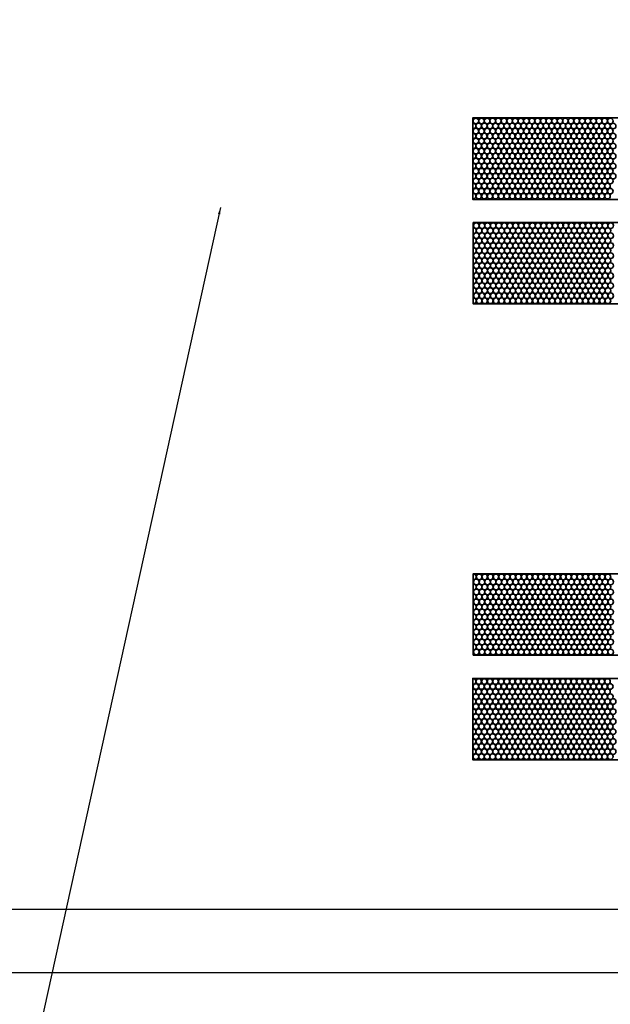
# Model space of a CAD drawing. Header units: millimetres. Extents: x -56303 to -45239, y -20463 to -4540.
# Tile 32 of 256: x -49213 to -49171, y -18554 to -18484. Entities that reach past the tile are written whole.
import ezdxf

# ---------------------------------------------------------------- set-up
doc = ezdxf.new("R2010")
doc.units = ezdxf.units.MM
doc.layers.add('_HVAC_urzadzenia', color=220, linetype='Continuous', lineweight=35)
doc.layers.add('FLUID-N2', color=7, linetype='Continuous')
doc.layers.add('FLUID-N2-80-NUM', color=7, linetype='Continuous')
doc.styles.add('OPIS1', font='ROMANS.SHX', dxfattribs={"width": 0.9})
doc.dimstyles.new('wymiar', dxfattribs={"dimtxt": 8, "dimasz": 5, "dimexe": 0.1, "dimexo": 0.1, "dimgap": 1, "dimtad": 1, "dimdec": 0, "dimlfac": 10, "dimdsep": 46, "dimtxsty": 'OPIS1', "dimblk": 'OBLIQUE', "dimcen": 10, "dimclrd": 256, "dimclre": 256, "dimadec": 0, "dimazin": 0, "dimtfac": 1, "dimtdec": 0, "dimtmove": 0, "dimatfit": 3, "dimfxl": 1, "dimarcsym": 0})

# ---------------------------------------------------------------- blocks, each defined once
blk = doc.blocks.new('*U145')
at = {"color": 0, "linetype": 'ByBlock', "lineweight": -2}
blk.add_line((550, -500), (-450, -500), dxfattribs=at)
at = {"color": 7, "linetype": 'Continuous'}
blk.add_line((595, -545), (-495, -545), dxfattribs=at)
at = {"color": 0, "linetype": 'ByBlock'}
blk.add_solid([(-450, 500), (550, 500), (-450, -500), (-250, 300)], dxfattribs=at)
blk = doc.blocks.new('A$C29042132')
for points in [[(6, 18.892), (6, 13.092), (43, 13.092), (43, 18.892)], [(6.029, 11.442), (6.029, 5.642), (43.029, 5.642), (43.029, 11.442)]]:
    blk.add_lwpolyline(points, close=True)
for centre in [(33.204, 18.309), (33.404, 18.666), (33.604, 18.309), (33.804, 18.666), (34.004, 18.309), (34.204, 18.666), (34.404, 18.309), (34.604, 18.666), (34.804, 18.309), (35.004, 18.666), (35.204, 18.309), (35.404, 18.666), (35.604, 18.309), (35.804, 18.666), (36.004, 18.309), (36.204, 18.666), (36.404, 18.309), (36.579, 18.666), (36.779, 18.309), (36.979, 18.666), (37.179, 18.309), (37.379, 18.666), (37.579, 18.309), (37.779, 18.666), (37.979, 18.309), (38.179, 18.666), (38.379, 18.309), (38.579, 18.666), (38.779, 18.309), (38.979, 18.666), (39.179, 18.309), (39.379, 18.666), (39.579, 18.309), (39.779, 18.666), (39.979, 18.309), (40.179, 18.666), (40.379, 18.309), (40.579, 18.666), (40.779, 18.309), (40.979, 18.666), (41.179, 18.309), (41.379, 18.666), (41.579, 18.309), (41.779, 18.666), (41.979, 18.309), (42.179, 18.666), (42.379, 18.309), (42.579, 18.666), (42.779, 18.309), (33.204, 17.59), (33.404, 17.947), (33.604, 17.59), (33.804, 17.947), (34.004, 17.59), (34.204, 17.947), (34.404, 17.59), (34.604, 17.947), (34.804, 17.59), (35.004, 17.947), (35.204, 17.59), (35.404, 17.947), (35.604, 17.59), (35.804, 17.947), (36.004, 17.59), (36.204, 17.947), (36.404, 17.59), (36.579, 17.947), (36.779, 17.59), (36.979, 17.947), (37.179, 17.59), (37.379, 17.947), (37.579, 17.59), (37.779, 17.947), (37.979, 17.59), (38.179, 17.947), (38.379, 17.59), (38.579, 17.947), (38.779, 17.59), (38.979, 17.947), (39.179, 17.59), (39.379, 17.947), (39.579, 17.59), (39.779, 17.947), (39.979, 17.59), (40.179, 17.947), (40.379, 17.59), (40.579, 17.947), (40.779, 17.59), (40.979, 17.947), (41.179, 17.59), (41.379, 17.947), (41.579, 17.59), (41.779, 17.947), (41.979, 17.59), (42.179, 17.947), (42.379, 17.59), (42.579, 17.947), (42.779, 17.59), (33.204, 16.885), (33.404, 17.242), (33.604, 16.885), (33.804, 17.242), (34.004, 16.885), (34.204, 17.242), (34.404, 16.885), (34.604, 17.242), (34.804, 16.885), (35.004, 17.242), (35.204, 16.885), (35.404, 17.242), (35.604, 16.885), (35.804, 17.242), (36.004, 16.885), (36.204, 17.242), (36.404, 16.885), (36.579, 17.242), (36.779, 16.885), (36.979, 17.242), (37.179, 16.885), (37.379, 17.242), (37.579, 16.885), (37.779, 17.242), (37.979, 16.885), (38.179, 17.242), (38.379, 16.885), (38.579, 17.242), (38.779, 16.885), (38.979, 17.242), (39.179, 16.885), (39.379, 17.242), (39.579, 16.885), (39.779, 17.242), (39.979, 16.885), (40.179, 17.242), (40.379, 16.885), (40.579, 17.242), (40.779, 16.885), (40.979, 17.242), (41.179, 16.885), (41.379, 17.242), (41.579, 16.885), (41.779, 17.242), (41.979, 16.885), (42.179, 17.242), (42.379, 16.885), (42.579, 17.242), (42.779, 16.885), (33.204, 16.166), (33.404, 16.523), (33.604, 16.166), (33.804, 16.523), (34.004, 16.166), (34.204, 16.523), (34.404, 16.166), (34.604, 16.523), (34.804, 16.166), (35.004, 16.523), (35.204, 16.166), (35.404, 16.523), (35.604, 16.166), (35.804, 16.523), (36.004, 16.166), (36.204, 16.523), (36.404, 16.166), (36.579, 16.523), (36.779, 16.166), (36.979, 16.523), (37.179, 16.166), (37.379, 16.523), (37.579, 16.166), (37.779, 16.523), (37.979, 16.166), (38.179, 16.523), (38.379, 16.166), (38.579, 16.523), (38.779, 16.166), (38.979, 16.523), (39.179, 16.166), (39.379, 16.523), (39.579, 16.166), (39.779, 16.523), (39.979, 16.166), (40.179, 16.523), (40.379, 16.166), (40.579, 16.523), (40.779, 16.166), (40.979, 16.523), (41.179, 16.166), (41.379, 16.523), (41.579, 16.166), (41.779, 16.523), (41.979, 16.166), (42.179, 16.523), (42.379, 16.166), (42.579, 16.523), (42.779, 16.166), (33.204, 15.457), (33.404, 15.814), (33.604, 15.457), (33.804, 15.814), (34.004, 15.457), (34.204, 15.814), (34.404, 15.457), (34.604, 15.814), (34.804, 15.457), (35.004, 15.814), (35.204, 15.457), (35.404, 15.814), (35.604, 15.457), (35.804, 15.814), (36.004, 15.457), (36.204, 15.814), (36.404, 15.457), (36.579, 15.814), (36.779, 15.457), (36.979, 15.814), (37.179, 15.457), (37.379, 15.814), (37.579, 15.457), (37.779, 15.814), (37.979, 15.457), (38.179, 15.814), (38.379, 15.457), (38.579, 15.814), (38.779, 15.457), (38.979, 15.814), (39.179, 15.457), (39.379, 15.814), (39.579, 15.457), (39.779, 15.814), (39.979, 15.457), (40.179, 15.814), (40.379, 15.457), (40.579, 15.814), (40.779, 15.457), (40.979, 15.814), (41.179, 15.457), (41.379, 15.814), (41.579, 15.457), (41.779, 15.814), (41.979, 15.457), (42.179, 15.814), (42.379, 15.457), (42.579, 15.814), (42.779, 15.457), (33.204, 14.738), (33.404, 15.095), (33.604, 14.738), (33.804, 15.095), (34.004, 14.738), (34.204, 15.095), (34.404, 14.738), (34.604, 15.095), (34.804, 14.738), (35.004, 15.095), (35.204, 14.738), (35.404, 15.095), (35.604, 14.738), (35.804, 15.095), (36.004, 14.738), (36.204, 15.095), (36.404, 14.738), (36.579, 15.095), (36.779, 14.738), (36.979, 15.095), (37.179, 14.738), (37.379, 15.095), (37.579, 14.738), (37.779, 15.095), (37.979, 14.738), (38.179, 15.095), (38.379, 14.738), (38.579, 15.095), (38.779, 14.738), (38.979, 15.095), (39.179, 14.738), (39.379, 15.095), (39.579, 14.738), (39.779, 15.095), (39.979, 14.738), (40.179, 15.095), (40.379, 14.738), (40.579, 15.095), (40.779, 14.738), (40.979, 15.095), (41.179, 14.738), (41.379, 15.095), (41.579, 14.738), (41.779, 15.095), (41.979, 14.738), (42.179, 15.095), (42.379, 14.738), (42.579, 15.095), (42.779, 14.738), (33.204, 14.033), (33.404, 14.39), (33.604, 14.033), (33.804, 14.39), (34.004, 14.033), (34.204, 14.39), (34.404, 14.033), (34.604, 14.39), (34.804, 14.033), (35.004, 14.39), (35.204, 14.033), (35.404, 14.39), (35.604, 14.033), (35.804, 14.39), (36.004, 14.033), (36.204, 14.39), (36.404, 14.033), (36.579, 14.39), (36.779, 14.033), (36.979, 14.39), (37.179, 14.033), (37.379, 14.39), (37.579, 14.033), (37.779, 14.39), (37.979, 14.033), (38.179, 14.39), (38.379, 14.033), (38.579, 14.39), (38.779, 14.033), (38.979, 14.39), (39.179, 14.033), (39.379, 14.39), (39.579, 14.033), (39.779, 14.39), (39.979, 14.033), (40.179, 14.39), (40.379, 14.033), (40.579, 14.39), (40.779, 14.033), (40.979, 14.39), (41.179, 14.033), (41.379, 14.39), (41.579, 14.033), (41.779, 14.39), (41.979, 14.033), (42.179, 14.39), (42.379, 14.033), (42.579, 14.39), (42.779, 14.033), (33.204, 13.314), (33.404, 13.671), (33.604, 13.314), (33.804, 13.671), (34.004, 13.314), (34.204, 13.671), (34.404, 13.314), (34.604, 13.671), (34.804, 13.314), (35.004, 13.671), (35.204, 13.314), (35.404, 13.671), (35.604, 13.314), (35.804, 13.671), (36.004, 13.314), (36.204, 13.671), (36.404, 13.314), (36.579, 13.671), (36.779, 13.314), (36.979, 13.671), (37.179, 13.314), (37.379, 13.671), (37.579, 13.314), (37.779, 13.671), (37.979, 13.314), (38.179, 13.671), (38.379, 13.314), (38.579, 13.671), (38.779, 13.314), (38.979, 13.671), (39.179, 13.314), (39.379, 13.671), (39.579, 13.314), (39.779, 13.671), (39.979, 13.314), (40.179, 13.671), (40.379, 13.314), (40.579, 13.671), (40.779, 13.314), (40.979, 13.671), (41.179, 13.314), (41.379, 13.671), (41.579, 13.314), (41.779, 13.671), (41.979, 13.314), (42.179, 13.671), (42.379, 13.314), (42.579, 13.671), (42.779, 13.314), (33.433, 11.216), (33.833, 11.216), (34.233, 11.216), (34.633, 11.216), (35.033, 11.216), (35.433, 11.216), (35.833, 11.216), (36.233, 11.216), (36.608, 11.216), (37.008, 11.216), (37.408, 11.216), (37.808, 11.216), (38.208, 11.216), (38.608, 11.216), (39.008, 11.216), (39.408, 11.216), (39.808, 11.216), (40.208, 11.216), (40.608, 11.216), (41.008, 11.216), (41.408, 11.216), (41.808, 11.216), (42.208, 11.216), (42.608, 11.216), (33.233, 10.859), (33.433, 10.497), (33.633, 10.859), (33.833, 10.497), (34.033, 10.859), (34.233, 10.497), (34.433, 10.859), (34.633, 10.497), (34.833, 10.859), (35.033, 10.497), (35.233, 10.859), (35.433, 10.497), (35.633, 10.859), (35.833, 10.497), (36.033, 10.859), (36.233, 10.497), (36.433, 10.859), (36.608, 10.497), (36.808, 10.859), (37.008, 10.497), (37.208, 10.859), (37.408, 10.497), (37.608, 10.859), (37.808, 10.497), (38.008, 10.859), (38.208, 10.497), (38.408, 10.859), (38.608, 10.497), (38.808, 10.859), (39.008, 10.497), (39.208, 10.859), (39.408, 10.497), (39.608, 10.859), (39.808, 10.497), (40.008, 10.859), (40.208, 10.497), (40.408, 10.859), (40.608, 10.497), (40.808, 10.859), (41.008, 10.497), (41.208, 10.859), (41.408, 10.497), (41.608, 10.859), (41.808, 10.497), (42.008, 10.859), (42.208, 10.497), (42.408, 10.859), (42.608, 10.497), (42.808, 10.859), (33.033, 9.792), (33.233, 10.14), (33.433, 9.792), (33.633, 10.14), (33.833, 9.792), (34.033, 10.14), (34.233, 9.792), (34.433, 10.14), (34.633, 9.792), (34.833, 10.14), (35.033, 9.792), (35.233, 10.14), (35.433, 9.792), (35.633, 10.14), (35.833, 9.792), (36.033, 10.14), (36.233, 9.792), (36.433, 10.14), (36.608, 9.792), (36.808, 10.14), (37.008, 9.792), (37.208, 10.14), (37.408, 9.792), (37.608, 10.14), (37.808, 9.792), (38.008, 10.14), (38.208, 9.792), (38.408, 10.14), (38.608, 9.792), (38.808, 10.14), (39.008, 9.792), (39.208, 10.14), (39.408, 9.792), (39.608, 10.14), (39.808, 9.792), (40.008, 10.14), (40.208, 9.792), (40.408, 10.14), (40.608, 9.792), (40.808, 10.14), (41.008, 9.792), (41.208, 10.14), (41.408, 9.792), (41.608, 10.14), (41.808, 9.792), (42.008, 10.14), (42.208, 9.792), (42.408, 10.14), (42.608, 9.792), (42.808, 10.14), (33.033, 9.073), (33.233, 9.435), (33.433, 9.073), (33.633, 9.435), (33.833, 9.073), (34.033, 9.435), (34.233, 9.073), (34.433, 9.435), (34.633, 9.073), (34.833, 9.435), (35.033, 9.073), (35.233, 9.435), (35.433, 9.073), (35.633, 9.435), (35.833, 9.073), (36.033, 9.435), (36.233, 9.073), (36.433, 9.435), (36.608, 9.073), (36.808, 9.435), (37.008, 9.073), (37.208, 9.435), (37.408, 9.073), (37.608, 9.435), (37.808, 9.073), (38.008, 9.435), (38.208, 9.073), (38.408, 9.435), (38.608, 9.073), (38.808, 9.435), (39.008, 9.073), (39.208, 9.435), (39.408, 9.073), (39.608, 9.435), (39.808, 9.073), (40.008, 9.435), (40.208, 9.073), (40.408, 9.435), (40.608, 9.073), (40.808, 9.435), (41.008, 9.073), (41.208, 9.435), (41.408, 9.073), (41.608, 9.435), (41.808, 9.073), (42.008, 9.435), (42.208, 9.073), (42.408, 9.435), (42.608, 9.073), (42.808, 9.435), (33.033, 8.364), (33.233, 8.716), (33.433, 8.364), (33.633, 8.716), (33.833, 8.364), (34.033, 8.716), (34.233, 8.364), (34.433, 8.716), (34.633, 8.364), (34.833, 8.716), (35.033, 8.364), (35.233, 8.716), (35.433, 8.364), (35.633, 8.716), (35.833, 8.364), (36.033, 8.716), (36.233, 8.364), (36.433, 8.716), (36.608, 8.364), (36.808, 8.716), (37.008, 8.364), (37.208, 8.716), (37.408, 8.364), (37.608, 8.716), (37.808, 8.364), (38.008, 8.716), (38.208, 8.364), (38.408, 8.716), (38.608, 8.364), (38.808, 8.716), (39.008, 8.364), (39.208, 8.716), (39.408, 8.364), (39.608, 8.716), (39.808, 8.364), (40.008, 8.716), (40.208, 8.364), (40.408, 8.716), (40.608, 8.364), (40.808, 8.716), (41.008, 8.364), (41.208, 8.716), (41.408, 8.364), (41.608, 8.716), (41.808, 8.364), (42.008, 8.716), (42.208, 8.364), (42.408, 8.716), (42.608, 8.364), (42.808, 8.716), (33.033, 7.645), (33.233, 8.007), (33.433, 7.645), (33.633, 8.007), (33.833, 7.645), (34.033, 8.007), (34.233, 7.645), (34.433, 8.007), (34.633, 7.645), (34.833, 8.007), (35.033, 7.645), (35.233, 8.007), (35.433, 7.645), (35.633, 8.007), (35.833, 7.645), (36.033, 8.007), (36.233, 7.645), (36.433, 8.007), (36.608, 7.645), (36.808, 8.007), (37.008, 7.645), (37.208, 8.007), (37.408, 7.645), (37.608, 8.007), (37.808, 7.645), (38.008, 8.007), (38.208, 7.645), (38.408, 8.007), (38.608, 7.645), (38.808, 8.007), (39.008, 7.645), (39.208, 8.007), (39.408, 7.645), (39.608, 8.007), (39.808, 7.645), (40.008, 8.007), (40.208, 7.645), (40.408, 8.007), (40.608, 7.645), (40.808, 8.007), (41.008, 7.645), (41.208, 8.007), (41.408, 7.645), (41.608, 8.007), (41.808, 7.645), (42.008, 8.007), (42.208, 7.645), (42.408, 8.007), (42.608, 7.645), (42.808, 8.007), (33.033, 6.94), (33.233, 7.288), (33.433, 6.94), (33.633, 7.288), (33.833, 6.94), (34.033, 7.288), (34.233, 6.94), (34.433, 7.288), (34.633, 6.94), (34.833, 7.288), (35.033, 6.94), (35.233, 7.288), (35.433, 6.94), (35.633, 7.288), (35.833, 6.94), (36.033, 7.288), (36.233, 6.94), (36.433, 7.288), (36.608, 6.94), (36.808, 7.288), (37.008, 6.94), (37.208, 7.288), (37.408, 6.94), (37.608, 7.288), (37.808, 6.94), (38.008, 7.288), (38.208, 6.94), (38.408, 7.288), (38.608, 6.94), (38.808, 7.288), (39.008, 6.94), (39.208, 7.288), (39.408, 6.94), (39.608, 7.288), (39.808, 6.94), (40.008, 7.288), (40.208, 6.94), (40.408, 7.288), (40.608, 6.94), (40.808, 7.288), (41.008, 6.94), (41.208, 7.288), (41.408, 6.94), (41.608, 7.288), (41.808, 6.94), (42.008, 7.288), (42.208, 6.94), (42.408, 7.288), (42.608, 6.94), (42.808, 7.288), (33.033, 6.221), (33.233, 6.583), (33.433, 6.221), (33.633, 6.583), (33.833, 6.221), (34.033, 6.583), (34.233, 6.221), (34.433, 6.583), (34.633, 6.221), (34.833, 6.583), (35.033, 6.221), (35.233, 6.583), (35.433, 6.221), (35.633, 6.583), (35.833, 6.221), (36.033, 6.583), (36.233, 6.221), (36.433, 6.583), (36.608, 6.221), (36.808, 6.583), (37.008, 6.221), (37.208, 6.583), (37.408, 6.221), (37.608, 6.583), (37.808, 6.221), (38.008, 6.583), (38.208, 6.221), (38.408, 6.583), (38.608, 6.221), (38.808, 6.583), (39.008, 6.221), (39.208, 6.583), (39.408, 6.221), (39.608, 6.583), (39.808, 6.221), (40.008, 6.583), (40.208, 6.221), (40.408, 6.583), (40.608, 6.221), (40.808, 6.583), (41.008, 6.221), (41.208, 6.583), (41.408, 6.221), (41.608, 6.583), (41.808, 6.221), (42.008, 6.583), (42.208, 6.221), (42.408, 6.583), (42.608, 6.221), (42.808, 6.583), (33.233, 5.864), (33.633, 5.864), (34.033, 5.864), (34.433, 5.864), (34.833, 5.864), (35.233, 5.864), (35.633, 5.864), (36.033, 5.864), (36.433, 5.864), (36.808, 5.864), (37.208, 5.864), (37.608, 5.864), (38.008, 5.864), (38.408, 5.864), (38.808, 5.864), (39.208, 5.864), (39.608, 5.864), (40.008, 5.864), (40.408, 5.864), (40.808, 5.864), (41.208, 5.864), (41.608, 5.864), (42.008, 5.864), (42.408, 5.864), (42.808, 5.864)]:
    blk.add_circle(centre, 0.2)
for centre, start, end in [((42.979, 18.666), 83.95424, 276.04576), ((43.179, 18.309), 153.46701, 206.53299), ((42.979, 17.947), 83.95424, 276.04576), ((43.179, 17.59), 153.46701, 206.53299), ((42.979, 17.242), 83.95424, 276.04576), ((43.179, 16.885), 153.46701, 206.53299), ((42.979, 16.523), 83.95424, 276.04576), ((43.179, 16.166), 153.46701, 206.53299), ((42.979, 15.814), 83.95424, 276.04576), ((43.179, 15.457), 153.46701, 206.53299), ((42.979, 15.095), 83.95424, 276.04576), ((43.179, 14.738), 153.46701, 206.53299), ((42.979, 14.39), 83.95424, 276.04576), ((43.179, 14.033), 153.46702, 206.53298), ((42.979, 13.671), 83.95424, 276.04576), ((43.179, 13.314), 153.46702, 206.53298), ((33.404, 12.964), 39.54297, 140.45703), ((33.804, 12.964), 39.54297, 140.45703), ((34.204, 12.964), 39.54297, 140.45703), ((34.604, 12.964), 39.54297, 140.45703), ((35.004, 12.964), 39.54297, 140.45703), ((35.404, 12.964), 39.54297, 140.45703), ((35.804, 12.964), 39.54297, 140.45703), ((36.979, 12.964), 39.54297, 140.45703), ((37.379, 12.964), 39.54297, 140.45703), ((37.779, 12.964), 39.54297, 140.45703), ((38.179, 12.964), 39.54297, 140.45703), ((38.579, 12.964), 39.54297, 140.45703), ((38.979, 12.964), 39.54297, 140.45703), ((39.379, 12.964), 39.54297, 140.45703), ((39.779, 12.964), 39.54297, 140.45703), ((40.179, 12.964), 39.54297, 140.45703), ((40.579, 12.964), 39.54297, 140.45703), ((40.979, 12.964), 39.54297, 140.45703), ((41.379, 12.964), 39.54297, 140.45703), ((41.779, 12.964), 39.54297, 140.45703), ((42.179, 12.964), 39.54297, 140.45703), ((42.579, 12.964), 39.54297, 140.45703), ((42.979, 12.964), 83.95424, 140.45703), ((43.008, 11.216), 83.95424, 276.04576), ((43.008, 10.497), 83.95424, 276.04576), ((43.208, 10.859), 153.46701, 206.53299), ((43.008, 9.792), 83.95424, 276.04576), ((43.208, 10.14), 153.46701, 206.53299), ((43.008, 9.073), 83.95424, 276.04576), ((43.208, 9.435), 153.46701, 206.53299), ((43.008, 8.364), 83.95424, 276.04576), ((43.208, 8.716), 153.46701, 206.53299), ((43.008, 7.645), 83.95424, 276.04576), ((43.208, 8.007), 153.46701, 206.53299), ((43.008, 6.94), 83.95424, 276.04576), ((43.208, 7.288), 153.46701, 206.53299), ((43.008, 6.221), 83.95424, 276.04576), ((43.208, 6.583), 153.46702, 206.53298), ((33.433, 5.514), 39.54297, 140.45703), ((33.833, 5.514), 39.54297, 140.45703), ((34.233, 5.514), 39.54297, 140.45703), ((34.633, 5.514), 39.54297, 140.45703), ((35.033, 5.514), 39.54297, 140.45703), ((35.433, 5.514), 39.54297, 140.45703), ((35.833, 5.514), 39.54297, 140.45703), ((37.008, 5.514), 39.54297, 140.45703), ((37.408, 5.514), 39.54297, 140.45703), ((37.808, 5.514), 39.54297, 140.45703), ((38.208, 5.514), 39.54297, 140.45703), ((38.608, 5.514), 39.54297, 140.45703), ((39.008, 5.514), 39.54297, 140.45703), ((39.408, 5.514), 39.54297, 140.45703), ((39.808, 5.514), 39.54297, 140.45703), ((40.208, 5.514), 39.54297, 140.45703), ((40.608, 5.514), 39.54297, 140.45703), ((41.008, 5.514), 39.54297, 140.45703), ((41.408, 5.514), 39.54297, 140.45703), ((41.808, 5.514), 39.54297, 140.45703), ((42.208, 5.514), 39.54297, 140.45703), ((42.608, 5.514), 39.54297, 140.45703), ((43.008, 5.514), 83.95424, 140.45703), ((43.208, 5.864), 153.46702, 206.53298)]:
    blk.add_arc(centre, 0.2, start, end)
blk = doc.blocks.new('_Oblique')
at = {"color": 0, "linetype": 'ByBlock', "lineweight": -2}
blk.add_line((-0.5, -0.5), (0.5, 0.5), dxfattribs=at)

msp = doc.modelspace()

# ---------------------------------------------------------------- block references
at = {"layer": '_HVAC_urzadzenia', "rotation": 180}
msp.add_blockref('A$C29042132', (-49137.444, -18484.912), dxfattribs=at)
at = {"layer": '_HVAC_urzadzenia', "xscale": -1}
msp.add_blockref('A$C29042132', (-49137.444, -18541.907), dxfattribs=at)
at = {"layer": 'FLUID-N2', "color": 74, "linetype": 'Continuous', "xscale": 0.1000000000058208, "yscale": 0.09999999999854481, "zscale": 0.1, "rotation": 359.9999999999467}
msp.add_blockref('*U145', (-49198.444, -18496.929), dxfattribs=at)

# ---------------------------------------------------------------- leaders
at = {"layer": 'FLUID-N2-80-NUM'}
msp.add_leader([(-49198.444, -18496.929), (-49215.216, -18573.021)], dimstyle='wymiar', override={"dimscale": 0.1, "dimclrd": 3, "dimclre": 3}, dxfattribs=at)

doc.saveas('drawing.dxf')
